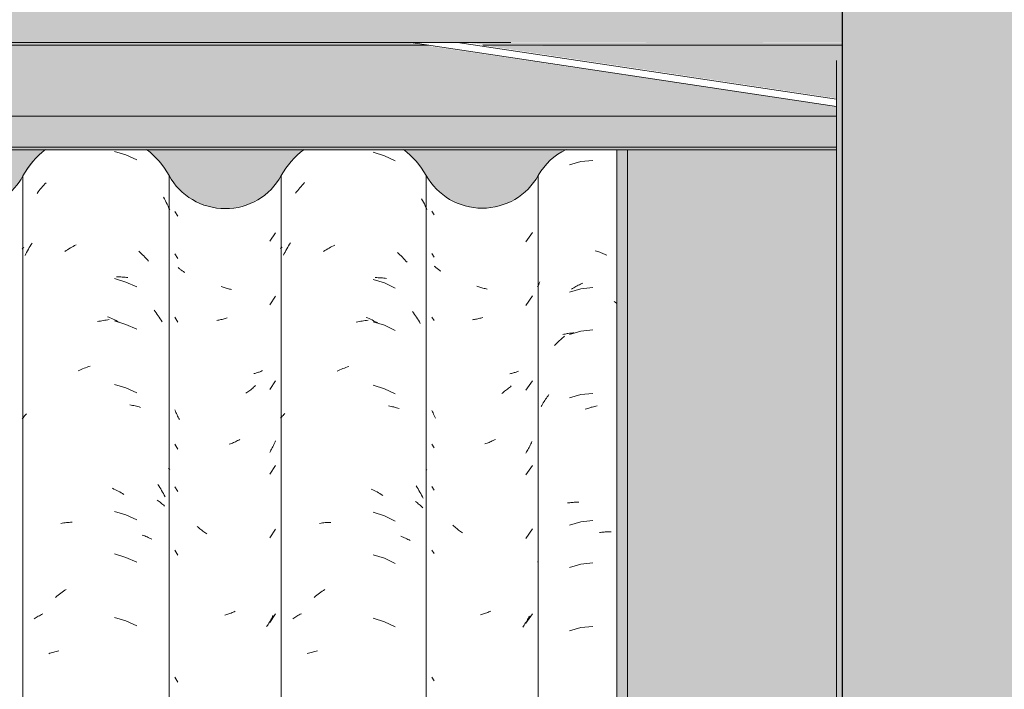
# Model space of a CAD drawing. Header units: metres. Extents: x -2.1 to 42.5, y -15.2 to 5.6.
# Tile 242 of 256: x 19.393 to 20.094, y 3.157 to 3.633. Entities that reach past the tile are written whole.
import ezdxf

# ---------------------------------------------------------------- set-up
doc = ezdxf.new("R2010")
doc.units = ezdxf.units.M
doc.layers.add('A-DETL', color=7, linetype='Continuous', lineweight=5, true_color=0x00a600)
for name, color, linetype, lineweight in [('A-DETL-GENF', 7, 'Continuous', 5), ('A-GLAZ-CWMG', 7, 'Continuous', 5), ('A-ROOF-OTLN', 7, 'Continuous', 5), ('A-ROOF-PATT', 7, 'Continuous', 5), ('I-WALL', 7, 'Continuous', 5)]:
    doc.layers.add(name, color=color, linetype=linetype, lineweight=lineweight)

# ---------------------------------------------------------------- blocks, each defined once
blk = doc.blocks.new('FP_58-FACHADA 02')
at = {"layer": 'A-GLAZ-CWMG', "color": 9, "true_color": 0xc0c0c0}
for p, q in [((2.71386, 3.53676), (2.70576, 3.53917)), ((2.72153, 3.53324), (2.71386, 3.53676)), ((2.65136, 3.5104), (2.65213, 3.51138)), ((2.65213, 3.51138), (2.65292, 3.51236)), ((2.65292, 3.51236), (2.65371, 3.51332)), ((2.65371, 3.51332), (2.65452, 3.51426)), ((2.65452, 3.51426), (2.65534, 3.5152)), ((2.65534, 3.5152), (2.65617, 3.51611)), ((2.65617, 3.51611), (2.65701, 3.51702)), ((2.65061, 3.5094), (2.65136, 3.5104)), ((2.74058, 3.50675), (2.74128, 3.50549)), ((2.74128, 3.50549), (2.74196, 3.50422)), ((2.74196, 3.50422), (2.74262, 3.50293)), ((2.74262, 3.50293), (2.74326, 3.50163)), ((2.74326, 3.50163), (2.74388, 3.50032)), ((2.74388, 3.50032), (2.74448, 3.499)), ((2.74448, 3.499), (2.74506, 3.49766)), ((2.64007, 3.46966), (2.64058, 3.47032)), ((2.64058, 3.47032), (2.64111, 3.47096)), ((2.64382, 3.46857), (2.64443, 3.46969)), ((2.64443, 3.46969), (2.64506, 3.4708)), ((2.64506, 3.4708), (2.6457, 3.4719)), ((2.6457, 3.4719), (2.64636, 3.47299)), ((2.64636, 3.47299), (2.64704, 3.47406)), ((2.67133, 3.46871), (2.67232, 3.46935)), ((2.67232, 3.46935), (2.67332, 3.46996)), ((2.67332, 3.46996), (2.67432, 3.47056)), ((2.67432, 3.47056), (2.67533, 3.47115)), ((2.67533, 3.47115), (2.67634, 3.47171)), ((2.67634, 3.47171), (2.67736, 3.47226)), ((2.67736, 3.47226), (2.67839, 3.47279)), ((2.64207, 3.46514), (2.64264, 3.46629)), ((2.64264, 3.46629), (2.64322, 3.46744)), ((2.64322, 3.46744), (2.64382, 3.46857)), ((2.67034, 3.46806), (2.67133, 3.46871)), ((2.72301, 3.46818), (2.72392, 3.46737)), ((2.72392, 3.46737), (2.72481, 3.46655)), ((2.72481, 3.46655), (2.7257, 3.46571)), ((2.7257, 3.46571), (2.72658, 3.46485)), ((2.72658, 3.46485), (2.72744, 3.46398)), ((2.72744, 3.46398), (2.7283, 3.46309)), ((2.7283, 3.46309), (2.72914, 3.46219)), ((2.72914, 3.46219), (2.72997, 3.46127)), ((2.71386, 3.44633), (2.70576, 3.44874)), ((2.70719, 3.44999), (2.70822, 3.45)), ((2.70822, 3.45), (2.70923, 3.44998)), ((2.70923, 3.44998), (2.71025, 3.44995)), ((2.71025, 3.44995), (2.71126, 3.4499)), ((2.71126, 3.4499), (2.71226, 3.44984)), ((2.71226, 3.44984), (2.71326, 3.44975)), ((2.71326, 3.44975), (2.71424, 3.44965)), ((2.71424, 3.44965), (2.71523, 3.44954)), ((2.72153, 3.44281), (2.71386, 3.44633)), ((2.70067, 3.42163), (2.70172, 3.42121)), ((2.70172, 3.42121), (2.70276, 3.42077)), ((2.70276, 3.42077), (2.7038, 3.42032)), ((2.7038, 3.42032), (2.70484, 3.41985)), ((2.73394, 3.42634), (2.73469, 3.42534)), ((2.73469, 3.42534), (2.73544, 3.42433)), ((2.73544, 3.42433), (2.73617, 3.4233)), ((2.73617, 3.4233), (2.73688, 3.42226)), ((2.73688, 3.42226), (2.73759, 3.42121)), ((2.73759, 3.42121), (2.73828, 3.42015)), ((2.73828, 3.42015), (2.73895, 3.41907)), ((2.69359, 3.41812), (2.69465, 3.41836)), ((2.69465, 3.41836), (2.69571, 3.41859)), ((2.69571, 3.41859), (2.69676, 3.41879)), ((2.69676, 3.41879), (2.69782, 3.41898)), ((2.69782, 3.41898), (2.69887, 3.41915)), ((2.69887, 3.41915), (2.69992, 3.4193)), ((2.69992, 3.4193), (2.70097, 3.41944)), ((2.70097, 3.41944), (2.70202, 3.41955)), ((2.70484, 3.41985), (2.70588, 3.41935)), ((2.71386, 3.41619), (2.70576, 3.4186)), ((2.70588, 3.41935), (2.7069, 3.41884)), ((2.7069, 3.41884), (2.70793, 3.41832)), ((2.70793, 3.41832), (2.70895, 3.41777)), ((2.72153, 3.41267), (2.71386, 3.41619)), ((2.73895, 3.41907), (2.73961, 3.41799)), ((2.68306, 3.38452), (2.68411, 3.38495)), ((2.68411, 3.38495), (2.68516, 3.38536)), ((2.68516, 3.38536), (2.68621, 3.38575)), ((2.68621, 3.38575), (2.68726, 3.38613)), ((2.68726, 3.38613), (2.68832, 3.38648)), ((2.67995, 3.38312), (2.68098, 3.38361)), ((2.68098, 3.38361), (2.68202, 3.38407)), ((2.68202, 3.38407), (2.68306, 3.38452)), ((2.71386, 3.37098), (2.70576, 3.37339)), ((2.72153, 3.36746), (2.71386, 3.37098)), ((2.7167, 3.3589), (2.71766, 3.35874)), ((2.71766, 3.35874), (2.71862, 3.35856)), ((2.71862, 3.35856), (2.71957, 3.35836)), ((2.71957, 3.35836), (2.72051, 3.35815)), ((2.72051, 3.35815), (2.72144, 3.35792)), ((2.72144, 3.35792), (2.72236, 3.35768)), ((2.72236, 3.35768), (2.72327, 3.35742)), ((2.72327, 3.35742), (2.72418, 3.35714)), ((2.64007, 3.34909), (2.64063, 3.3498)), ((2.64063, 3.3498), (2.64121, 3.35051)), ((2.64121, 3.35051), (2.6418, 3.3512)), ((2.6418, 3.3512), (2.64242, 3.35188)), ((2.64242, 3.35188), (2.64306, 3.35255)), ((2.74423, 3.31395), (2.74465, 3.31344)), ((2.74465, 3.31344), (2.74506, 3.31291)), ((2.73651, 3.30223), (2.73722, 3.30119)), ((2.73722, 3.30119), (2.73792, 3.30013)), ((2.7043, 3.29952), (2.70534, 3.29904)), ((2.70534, 3.29904), (2.70637, 3.29854)), ((2.70637, 3.29854), (2.7074, 3.29802)), ((2.7074, 3.29802), (2.70842, 3.29748)), ((2.70842, 3.29748), (2.70944, 3.29693)), ((2.70944, 3.29693), (2.71045, 3.29636)), ((2.71045, 3.29636), (2.71146, 3.29577)), ((2.71146, 3.29577), (2.71246, 3.29516)), ((2.73792, 3.30013), (2.7386, 3.29906)), ((2.7386, 3.29906), (2.73927, 3.29798)), ((2.73927, 3.29798), (2.73992, 3.29689)), ((2.73992, 3.29689), (2.74056, 3.29578)), ((2.74056, 3.29578), (2.74118, 3.29467)), ((2.74118, 3.29467), (2.74179, 3.29354)), ((2.73602, 3.29118), (2.73674, 3.29068)), ((2.73674, 3.29068), (2.73745, 3.29017)), ((2.73745, 3.29017), (2.73814, 3.28965)), ((2.73814, 3.28965), (2.73882, 3.28912)), ((2.73882, 3.28912), (2.73948, 3.28857)), ((2.73948, 3.28857), (2.74013, 3.28801)), ((2.74013, 3.28801), (2.74076, 3.28744)), ((2.74076, 3.28744), (2.74138, 3.28686)), ((2.71386, 3.28055), (2.70576, 3.28296)), ((2.72153, 3.27703), (2.71386, 3.28055)), ((2.66763, 3.27461), (2.66859, 3.27477)), ((2.66859, 3.27477), (2.66956, 3.27492)), ((2.66956, 3.27492), (2.67054, 3.27504)), ((2.67054, 3.27504), (2.67153, 3.27516)), ((2.67153, 3.27516), (2.67252, 3.27525)), ((2.67252, 3.27525), (2.67352, 3.27532)), ((2.67352, 3.27532), (2.67452, 3.27538)), ((2.67452, 3.27538), (2.67553, 3.27542)), ((2.72552, 3.26627), (2.7264, 3.26595)), ((2.7264, 3.26595), (2.72727, 3.26562)), ((2.72727, 3.26562), (2.72812, 3.26528)), ((2.72812, 3.26528), (2.72897, 3.26492)), ((2.72897, 3.26492), (2.7298, 3.26454)), ((2.7298, 3.26454), (2.73062, 3.26415)), ((2.73062, 3.26415), (2.73143, 3.26375)), ((2.73143, 3.26375), (2.73223, 3.26333)), ((2.71386, 3.2504), (2.70576, 3.25281)), ((2.72153, 3.24689), (2.71386, 3.2504)), ((2.66557, 3.22343), (2.66651, 3.22416)), ((2.66651, 3.22416), (2.66747, 3.22488)), ((2.66747, 3.22488), (2.66843, 3.22559)), ((2.66843, 3.22559), (2.6694, 3.22627)), ((2.6694, 3.22627), (2.67038, 3.22694)), ((2.67038, 3.22694), (2.67136, 3.22759)), ((2.6637, 3.2219), (2.66463, 3.22267)), ((2.66463, 3.22267), (2.66557, 3.22343)), ((2.65308, 3.20933), (2.65387, 3.20975)), ((2.65387, 3.20975), (2.65468, 3.21016)), ((2.64856, 3.20654), (2.64928, 3.20704)), ((2.64928, 3.20704), (2.65001, 3.20752)), ((2.65001, 3.20752), (2.65076, 3.20799)), ((2.65076, 3.20799), (2.65152, 3.20845)), ((2.65152, 3.20845), (2.65229, 3.2089)), ((2.65229, 3.2089), (2.65308, 3.20933)), ((2.71386, 3.20519), (2.70576, 3.2076)), ((2.72153, 3.20167), (2.71386, 3.20519)), ((2.65889, 3.18182), (2.65977, 3.18213)), ((2.65977, 3.18213), (2.66066, 3.18244)), ((2.66066, 3.18244), (2.66156, 3.18272)), ((2.66156, 3.18272), (2.66246, 3.18299)), ((2.66246, 3.18299), (2.66338, 3.18324)), ((2.66338, 3.18324), (2.66431, 3.18348)), ((2.66431, 3.18348), (2.66524, 3.1837)), ((2.66524, 3.1837), (2.66619, 3.1839))]:
    blk.add_line(p, q, dxfattribs=at)
blk = doc.blocks.new('FP_59-FACHADA 02')
at = {"layer": 'A-GLAZ-CWMG', "color": 9, "true_color": 0xc0c0c0}
for p, q in [((2.74869, 3.49663), (2.75084, 3.49312)), ((2.81626, 3.47538), (2.82034, 3.48144)), ((2.74869, 3.46649), (2.75084, 3.46297)), ((2.75147, 3.45621), (2.75103, 3.45661)), ((2.75191, 3.45583), (2.75147, 3.45621)), ((2.75236, 3.45545), (2.75191, 3.45583)), ((2.75283, 3.45509), (2.75236, 3.45545)), ((2.75331, 3.45473), (2.75283, 3.45509)), ((2.75379, 3.45438), (2.75331, 3.45473)), ((2.75429, 3.45404), (2.75379, 3.45438)), ((2.7548, 3.4537), (2.75429, 3.45404)), ((2.75532, 3.45338), (2.7548, 3.4537)), ((2.75585, 3.45307), (2.75532, 3.45338)), ((2.78231, 3.44282), (2.78156, 3.44308)), ((2.78306, 3.44257), (2.78231, 3.44282)), ((2.78382, 3.44234), (2.78306, 3.44257)), ((2.78457, 3.44211), (2.78382, 3.44234)), ((2.78532, 3.44191), (2.78457, 3.44211)), ((2.78607, 3.44171), (2.78532, 3.44191)), ((2.78682, 3.44153), (2.78607, 3.44171)), ((2.78757, 3.44136), (2.78682, 3.44153)), ((2.78832, 3.44121), (2.78757, 3.44136)), ((2.78907, 3.44107), (2.78832, 3.44121)), ((2.81626, 3.43016), (2.82034, 3.43623)), ((2.74869, 3.42127), (2.75084, 3.41776)), ((2.78303, 3.41994), (2.78228, 3.41976)), ((2.78379, 3.42014), (2.78303, 3.41994)), ((2.78454, 3.42034), (2.78379, 3.42014)), ((2.78529, 3.42057), (2.78454, 3.42034)), ((2.78604, 3.4208), (2.78529, 3.42057)), ((2.77929, 3.41917), (2.77855, 3.41906)), ((2.78004, 3.4193), (2.77929, 3.41917)), ((2.78079, 3.41944), (2.78004, 3.4193)), ((2.78153, 3.41959), (2.78079, 3.41944)), ((2.78228, 3.41976), (2.78153, 3.41959)), ((2.80564, 3.3813), (2.805, 3.38114)), ((2.80628, 3.38148), (2.80564, 3.3813)), ((2.80691, 3.38167), (2.80628, 3.38148)), ((2.80754, 3.38187), (2.80691, 3.38167)), ((2.80815, 3.38208), (2.80754, 3.38187)), ((2.80876, 3.3823), (2.80815, 3.38208)), ((2.80936, 3.38253), (2.80876, 3.3823)), ((2.80995, 3.38277), (2.80936, 3.38253)), ((2.81054, 3.38303), (2.80995, 3.38277)), ((2.81111, 3.38329), (2.81054, 3.38303)), ((2.80409, 3.37084), (2.80342, 3.37027)), ((2.80474, 3.37142), (2.80409, 3.37084)), ((2.80539, 3.37201), (2.80474, 3.37142)), ((2.80603, 3.37261), (2.80539, 3.37201)), ((2.81626, 3.36988), (2.82034, 3.37594)), ((2.80002, 3.36763), (2.79932, 3.36714)), ((2.80071, 3.36813), (2.80002, 3.36763)), ((2.8014, 3.36865), (2.80071, 3.36813)), ((2.80208, 3.36918), (2.8014, 3.36865)), ((2.80275, 3.36972), (2.80208, 3.36918)), ((2.80342, 3.37027), (2.80275, 3.36972)), ((2.74906, 3.35443), (2.74869, 3.35531)), ((2.74944, 3.35355), (2.74906, 3.35443)), ((2.74983, 3.35269), (2.74944, 3.35355)), ((2.75024, 3.35183), (2.74983, 3.35269)), ((2.75065, 3.35098), (2.75024, 3.35183)), ((2.75108, 3.35013), (2.75065, 3.35098)), ((2.75152, 3.34929), (2.75108, 3.35013)), ((2.75198, 3.34847), (2.75152, 3.34929)), ((2.74869, 3.33085), (2.75084, 3.32733)), ((2.78821, 3.33113), (2.78746, 3.33086)), ((2.78895, 3.33142), (2.78821, 3.33113)), ((2.7897, 3.33172), (2.78895, 3.33142)), ((2.79044, 3.33204), (2.7897, 3.33172)), ((2.79119, 3.33237), (2.79044, 3.33204)), ((2.79193, 3.33271), (2.79119, 3.33237)), ((2.79267, 3.33307), (2.79193, 3.33271)), ((2.7934, 3.33344), (2.79267, 3.33307)), ((2.79413, 3.33382), (2.7934, 3.33344)), ((2.79486, 3.33422), (2.79413, 3.33382)), ((2.81841, 3.32915), (2.81799, 3.32832)), ((2.81882, 3.32998), (2.81841, 3.32915)), ((2.81922, 3.33082), (2.81882, 3.32998)), ((2.81961, 3.33167), (2.81922, 3.33082)), ((2.81998, 3.33252), (2.81961, 3.33167)), ((2.82034, 3.33338), (2.81998, 3.33252)), ((2.81666, 3.32589), (2.8162, 3.3251)), ((2.81712, 3.32669), (2.81666, 3.32589)), ((2.81756, 3.3275), (2.81712, 3.32669)), ((2.81799, 3.32832), (2.81756, 3.3275)), ((2.81626, 3.30959), (2.82034, 3.31566)), ((2.74869, 3.3007), (2.75084, 3.29719)), ((2.76525, 3.27183), (2.76459, 3.27241)), ((2.76592, 3.27127), (2.76525, 3.27183)), ((2.76659, 3.27072), (2.76592, 3.27127)), ((2.76726, 3.27019), (2.76659, 3.27072)), ((2.76795, 3.26966), (2.76726, 3.27019)), ((2.76864, 3.26915), (2.76795, 3.26966)), ((2.76933, 3.26865), (2.76864, 3.26915)), ((2.77003, 3.26816), (2.76933, 3.26865)), ((2.77074, 3.26769), (2.77003, 3.26816)), ((2.77144, 3.26723), (2.77074, 3.26769)), ((2.81626, 3.26438), (2.82034, 3.27044)), ((2.74869, 3.25549), (2.75084, 3.25198)), ((2.78569, 3.20969), (2.78494, 3.20946)), ((2.78644, 3.20994), (2.78569, 3.20969)), ((2.78719, 3.21019), (2.78644, 3.20994)), ((2.78794, 3.21046), (2.78719, 3.21019)), ((2.78869, 3.21075), (2.78794, 3.21046)), ((2.78944, 3.21104), (2.78869, 3.21075)), ((2.79018, 3.21136), (2.78944, 3.21104)), ((2.79093, 3.21168), (2.79018, 3.21136)), ((2.79167, 3.21202), (2.79093, 3.21168)), ((2.81626, 3.20409), (2.82034, 3.21016)), ((2.78494, 3.20946), (2.78419, 3.20925)), ((2.81506, 3.20269), (2.81456, 3.20192)), ((2.81555, 3.20347), (2.81506, 3.20269)), ((2.81603, 3.20425), (2.81555, 3.20347)), ((2.8165, 3.20505), (2.81603, 3.20425)), ((2.81696, 3.20585), (2.8165, 3.20505)), ((2.81741, 3.20666), (2.81696, 3.20585)), ((2.81785, 3.20748), (2.81741, 3.20666)), ((2.81828, 3.20831), (2.81785, 3.20748)), ((2.81869, 3.20914), (2.81828, 3.20831)), ((2.81456, 3.20192), (2.81404, 3.20116)), ((2.74869, 3.16506), (2.75084, 3.16155))]:
    blk.add_line(p, q, dxfattribs=at)
blk = doc.blocks.new('FP_60-FACHADA 02')
at = {"layer": 'A-GLAZ-CWMG', "color": 9, "true_color": 0xc0c0c0}
for p, q in [((2.898, 3.53611), (2.88994, 3.53865)), ((2.90561, 3.53247), (2.898, 3.53611)), ((2.83538, 3.51056), (2.83616, 3.51154)), ((2.83616, 3.51154), (2.83695, 3.5125)), ((2.83695, 3.5125), (2.83775, 3.51345)), ((2.83775, 3.51345), (2.83856, 3.51439)), ((2.83856, 3.51439), (2.83939, 3.51532)), ((2.83939, 3.51532), (2.84023, 3.51623)), ((2.84023, 3.51623), (2.84108, 3.51712)), ((2.83462, 3.50956), (2.83538, 3.51056)), ((2.92436, 3.50564), (2.92502, 3.5044)), ((2.92502, 3.5044), (2.92567, 3.50315)), ((2.92567, 3.50315), (2.92629, 3.50188)), ((2.92629, 3.50188), (2.9269, 3.5006)), ((2.9269, 3.5006), (2.92749, 3.49931)), ((2.92749, 3.49931), (2.92806, 3.49801)), ((2.82396, 3.46992), (2.82448, 3.47057)), ((2.82448, 3.47057), (2.82501, 3.47121)), ((2.82776, 3.4688), (2.82838, 3.46991)), ((2.82838, 3.46991), (2.82901, 3.47102)), ((2.82901, 3.47102), (2.82966, 3.47211)), ((2.82966, 3.47211), (2.83033, 3.47319)), ((2.83033, 3.47319), (2.83101, 3.47426)), ((2.85548, 3.46865), (2.85648, 3.46928)), ((2.85648, 3.46928), (2.85748, 3.46988)), ((2.85748, 3.46988), (2.85849, 3.47047)), ((2.85849, 3.47047), (2.8595, 3.47104)), ((2.8595, 3.47104), (2.86052, 3.47159)), ((2.86052, 3.47159), (2.86154, 3.47213)), ((2.86154, 3.47213), (2.86257, 3.47264)), ((2.82598, 3.46538), (2.82656, 3.46653)), ((2.82656, 3.46653), (2.82715, 3.46767)), ((2.82715, 3.46767), (2.82776, 3.4688)), ((2.85449, 3.46801), (2.85548, 3.46865)), ((2.90708, 3.46739), (2.90798, 3.46656)), ((2.90798, 3.46656), (2.90886, 3.46572)), ((2.90886, 3.46572), (2.90974, 3.46486)), ((2.90974, 3.46486), (2.91061, 3.46399)), ((2.91061, 3.46399), (2.91146, 3.46311)), ((2.91146, 3.46311), (2.9123, 3.4622)), ((2.9123, 3.4622), (2.91313, 3.46129)), ((2.91313, 3.46129), (2.91395, 3.46036)), ((2.898, 3.44568), (2.88994, 3.44822)), ((2.89137, 3.44945), (2.89239, 3.44944)), ((2.89239, 3.44944), (2.8934, 3.44941)), ((2.8934, 3.44941), (2.89441, 3.44936)), ((2.89441, 3.44936), (2.89541, 3.4493)), ((2.89541, 3.4493), (2.89641, 3.44922)), ((2.89641, 3.44922), (2.8974, 3.44912)), ((2.8974, 3.44912), (2.89839, 3.449)), ((2.89839, 3.449), (2.89936, 3.44887)), ((2.90561, 3.44204), (2.898, 3.44568)), ((2.88487, 3.42118), (2.88591, 3.42075)), ((2.88591, 3.42075), (2.88695, 3.4203)), ((2.88695, 3.4203), (2.88799, 3.41983)), ((2.91786, 3.42535), (2.9186, 3.42434)), ((2.9186, 3.42434), (2.91933, 3.42331)), ((2.91933, 3.42331), (2.92005, 3.42227)), ((2.92005, 3.42227), (2.92075, 3.42122)), ((2.92075, 3.42122), (2.92144, 3.42016)), ((2.92144, 3.42016), (2.92211, 3.41908)), ((2.8778, 3.41777), (2.87885, 3.418)), ((2.87885, 3.418), (2.87991, 3.41821)), ((2.87991, 3.41821), (2.88097, 3.4184)), ((2.88097, 3.4184), (2.88202, 3.41858)), ((2.88202, 3.41858), (2.88307, 3.41873)), ((2.88307, 3.41873), (2.88412, 3.41887)), ((2.88412, 3.41887), (2.88517, 3.41898)), ((2.88517, 3.41898), (2.88621, 3.41908)), ((2.88799, 3.41983), (2.88903, 3.41934)), ((2.88903, 3.41934), (2.89006, 3.41883)), ((2.898, 3.41554), (2.88994, 3.41808)), ((2.89006, 3.41883), (2.89108, 3.4183)), ((2.89108, 3.4183), (2.8921, 3.41776)), ((2.8921, 3.41776), (2.89312, 3.4172)), ((2.90561, 3.4119), (2.898, 3.41554)), ((2.92211, 3.41908), (2.92277, 3.41799)), ((2.92277, 3.41799), (2.92341, 3.41689)), ((2.86831, 3.38473), (2.86936, 3.38513)), ((2.86936, 3.38513), (2.87041, 3.38551)), ((2.87041, 3.38551), (2.87146, 3.38587)), ((2.87146, 3.38587), (2.87252, 3.38621)), ((2.86413, 3.38296), (2.86517, 3.38343)), ((2.86517, 3.38343), (2.86621, 3.38388)), ((2.86621, 3.38388), (2.86726, 3.38432)), ((2.86726, 3.38432), (2.86831, 3.38473)), ((2.898, 3.37033), (2.88994, 3.37286)), ((2.90561, 3.36668), (2.898, 3.37033)), ((2.90082, 3.3582), (2.90178, 3.35803)), ((2.90178, 3.35803), (2.90273, 3.35783)), ((2.90273, 3.35783), (2.90367, 3.35762)), ((2.90367, 3.35762), (2.9046, 3.3574)), ((2.9046, 3.3574), (2.90552, 3.35715)), ((2.90552, 3.35715), (2.90644, 3.35689)), ((2.90644, 3.35689), (2.90734, 3.35662)), ((2.82396, 3.34935), (2.82453, 3.35006)), ((2.82453, 3.35006), (2.82511, 3.35076)), ((2.82511, 3.35076), (2.82572, 3.35144)), ((2.82572, 3.35144), (2.82634, 3.35212)), ((2.82634, 3.35212), (2.82698, 3.35278)), ((2.90734, 3.35662), (2.90823, 3.35633)), ((2.92789, 3.31277), (2.92806, 3.31256)), ((2.92039, 3.3012), (2.92108, 3.30014)), ((2.88849, 3.29902), (2.88952, 3.29852)), ((2.88952, 3.29852), (2.89055, 3.29801)), ((2.89055, 3.29801), (2.89157, 3.29747)), ((2.89157, 3.29747), (2.89259, 3.29692)), ((2.89259, 3.29692), (2.89361, 3.29635)), ((2.89361, 3.29635), (2.89461, 3.29576)), ((2.89461, 3.29576), (2.89562, 3.29516)), ((2.89562, 3.29516), (2.89661, 3.29453)), ((2.92108, 3.30014), (2.92176, 3.29907)), ((2.92176, 3.29907), (2.92243, 3.29799)), ((2.92243, 3.29799), (2.92308, 3.29689)), ((2.92308, 3.29689), (2.92372, 3.29579)), ((2.92372, 3.29579), (2.92434, 3.29467)), ((2.92434, 3.29467), (2.92494, 3.29355)), ((2.9199, 3.29016), (2.92061, 3.28964)), ((2.92061, 3.28964), (2.9213, 3.28912)), ((2.9213, 3.28912), (2.92198, 3.28859)), ((2.92198, 3.28859), (2.92264, 3.28804)), ((2.92264, 3.28804), (2.92328, 3.28748)), ((2.92328, 3.28748), (2.92392, 3.28691)), ((2.92392, 3.28691), (2.92453, 3.28633)), ((2.92494, 3.29355), (2.92553, 3.29241)), ((2.898, 3.2799), (2.88994, 3.28244)), ((2.90561, 3.27626), (2.898, 3.2799)), ((2.92453, 3.28633), (2.92513, 3.28574)), ((2.85176, 3.2746), (2.85273, 3.27475)), ((2.85273, 3.27475), (2.85371, 3.27488)), ((2.85371, 3.27488), (2.85469, 3.275)), ((2.85469, 3.275), (2.85568, 3.2751)), ((2.85568, 3.2751), (2.85668, 3.27518)), ((2.85668, 3.27518), (2.85768, 3.27524)), ((2.85768, 3.27524), (2.85869, 3.27529)), ((2.85869, 3.27529), (2.85971, 3.27532)), ((2.90956, 3.26543), (2.91043, 3.2651)), ((2.91043, 3.2651), (2.91129, 3.26475)), ((2.91129, 3.26475), (2.91213, 3.26439)), ((2.91213, 3.26439), (2.91297, 3.26402)), ((2.91297, 3.26402), (2.91379, 3.26363)), ((2.91379, 3.26363), (2.9146, 3.26322)), ((2.9146, 3.26322), (2.9154, 3.26281)), ((2.9154, 3.26281), (2.91618, 3.26237)), ((2.898, 3.24976), (2.88994, 3.25229)), ((2.90561, 3.24611), (2.898, 3.24976)), ((2.84969, 3.22344), (2.85064, 3.22416)), ((2.85064, 3.22416), (2.8516, 3.22487)), ((2.8516, 3.22487), (2.85257, 3.22556)), ((2.85257, 3.22556), (2.85355, 3.22624)), ((2.85355, 3.22624), (2.85453, 3.2269)), ((2.85453, 3.2269), (2.85552, 3.22754)), ((2.84781, 3.22193), (2.84875, 3.22269)), ((2.84875, 3.22269), (2.84969, 3.22344)), ((2.83711, 3.20948), (2.83791, 3.20989)), ((2.83791, 3.20989), (2.83873, 3.21028)), ((2.83255, 3.20672), (2.83328, 3.20721)), ((2.83328, 3.20721), (2.83402, 3.20769)), ((2.83402, 3.20769), (2.83477, 3.20816)), ((2.83477, 3.20816), (2.83554, 3.20861)), ((2.83554, 3.20861), (2.83632, 3.20905)), ((2.83632, 3.20905), (2.83711, 3.20948)), ((2.898, 3.20454), (2.88994, 3.20708)), ((2.90561, 3.2009), (2.898, 3.20454)), ((2.84298, 3.1819), (2.84386, 3.18221)), ((2.84386, 3.18221), (2.84475, 3.1825)), ((2.84475, 3.1825), (2.84566, 3.18277)), ((2.84566, 3.18277), (2.84657, 3.18303)), ((2.84657, 3.18303), (2.84749, 3.18328)), ((2.84749, 3.18328), (2.84842, 3.1835)), ((2.84842, 3.1835), (2.84936, 3.18371)), ((2.84936, 3.18371), (2.85031, 3.18391))]:
    blk.add_line(p, q, dxfattribs=at)
blk = doc.blocks.new('FP_61-FACHADA 02')
at = {"layer": 'A-GLAZ-CWMG', "color": 9, "true_color": 0xc0c0c0}
for p, q in [((2.93166, 3.49667), (2.93315, 3.4942)), ((2.99861, 3.47491), (3.00328, 3.4816)), ((2.93166, 3.46653), (2.93315, 3.46406)), ((2.93376, 3.45729), (2.93334, 3.45769)), ((2.9342, 3.4569), (2.93376, 3.45729)), ((2.93464, 3.45651), (2.9342, 3.4569)), ((2.93509, 3.45613), (2.93464, 3.45651)), ((2.93556, 3.45576), (2.93509, 3.45613)), ((2.93603, 3.4554), (2.93556, 3.45576)), ((2.93652, 3.45505), (2.93603, 3.4554)), ((2.93702, 3.45471), (2.93652, 3.45505)), ((2.93752, 3.45437), (2.93702, 3.45471)), ((2.93804, 3.45405), (2.93752, 3.45437)), ((2.96426, 3.44322), (2.96351, 3.4435)), ((2.96501, 3.44295), (2.96426, 3.44322)), ((2.96576, 3.4427), (2.96501, 3.44295)), ((2.96651, 3.44246), (2.96576, 3.4427)), ((2.96726, 3.44223), (2.96651, 3.44246)), ((2.96801, 3.44202), (2.96726, 3.44223)), ((2.96876, 3.44182), (2.96801, 3.44202)), ((2.96951, 3.44163), (2.96876, 3.44182)), ((2.97026, 3.44146), (2.96951, 3.44163)), ((2.97101, 3.4413), (2.97026, 3.44146)), ((2.99861, 3.4297), (3.00328, 3.43639)), ((2.93166, 3.42132), (2.93315, 3.41885)), ((2.96273, 3.41987), (2.96198, 3.41975)), ((2.96348, 3.42001), (2.96273, 3.41987)), ((2.96423, 3.42016), (2.96348, 3.42001)), ((2.96498, 3.42032), (2.96423, 3.42016)), ((2.96573, 3.4205), (2.96498, 3.42032)), ((2.96648, 3.42069), (2.96573, 3.4205)), ((2.96723, 3.42089), (2.96648, 3.42069)), ((2.96798, 3.42111), (2.96723, 3.42089)), ((2.96124, 3.41964), (2.9605, 3.41954)), ((2.96198, 3.41975), (2.96124, 3.41964)), ((2.98774, 3.38112), (2.98708, 3.38098)), ((2.98839, 3.38128), (2.98774, 3.38112)), ((2.98903, 3.38145), (2.98839, 3.38128)), ((2.98966, 3.38164), (2.98903, 3.38145)), ((2.99029, 3.38183), (2.98966, 3.38164)), ((2.99091, 3.38203), (2.99029, 3.38183)), ((2.99152, 3.38225), (2.99091, 3.38203)), ((2.99213, 3.38248), (2.99152, 3.38225)), ((2.99272, 3.38272), (2.99213, 3.38248)), ((2.99331, 3.38296), (2.99272, 3.38272)), ((2.98682, 3.37126), (2.98616, 3.3707)), ((2.98748, 3.37183), (2.98682, 3.37126)), ((2.98813, 3.37242), (2.98748, 3.37183)), ((2.99861, 3.36941), (3.00328, 3.3761)), ((2.98204, 3.36759), (2.98133, 3.36712)), ((2.98274, 3.36808), (2.98204, 3.36759)), ((2.98343, 3.36858), (2.98274, 3.36808)), ((2.98412, 3.36909), (2.98343, 3.36858)), ((2.98481, 3.36961), (2.98412, 3.36909)), ((2.98548, 3.37015), (2.98481, 3.36961)), ((2.98616, 3.3707), (2.98548, 3.37015)), ((2.93206, 3.35407), (2.93166, 3.355)), ((2.93247, 3.35314), (2.93206, 3.35407)), ((2.9329, 3.35223), (2.93247, 3.35314)), ((2.93334, 3.35132), (2.9329, 3.35223)), ((2.93379, 3.35042), (2.93334, 3.35132)), ((2.93426, 3.34953), (2.93379, 3.35042)), ((2.93166, 3.33089), (2.93315, 3.32842)), ((2.97015, 3.33139), (2.9694, 3.33113)), ((2.9709, 3.33166), (2.97015, 3.33139)), ((2.97165, 3.33194), (2.9709, 3.33166)), ((2.9724, 3.33224), (2.97165, 3.33194)), ((2.97314, 3.33255), (2.9724, 3.33224)), ((2.97389, 3.33288), (2.97314, 3.33255)), ((2.97463, 3.33322), (2.97389, 3.33288)), ((2.97537, 3.33357), (2.97463, 3.33322)), ((2.9761, 3.33393), (2.97537, 3.33357)), ((2.97684, 3.33431), (2.9761, 3.33393)), ((3.00128, 3.32947), (3.00085, 3.32865)), ((3.0017, 3.33031), (3.00128, 3.32947)), ((3.00211, 3.33115), (3.0017, 3.33031)), ((3.0025, 3.332), (3.00211, 3.33115)), ((3.00288, 3.33285), (3.0025, 3.332)), ((2.99903, 3.32542), (2.99854, 3.32464)), ((2.9995, 3.32622), (2.99903, 3.32542)), ((2.99996, 3.32702), (2.9995, 3.32622)), ((3.00041, 3.32783), (2.99996, 3.32702)), ((3.00085, 3.32865), (3.00041, 3.32783)), ((2.99861, 3.30913), (3.00328, 3.31582)), ((2.93166, 3.30075), (2.93315, 3.29828)), ((2.9473, 3.27262), (2.94665, 3.2732)), ((2.94795, 3.27204), (2.9473, 3.27262)), ((2.94862, 3.27148), (2.94795, 3.27204)), ((2.94929, 3.27092), (2.94862, 3.27148)), ((2.94997, 3.27038), (2.94929, 3.27092)), ((2.95065, 3.26986), (2.94997, 3.27038)), ((2.95134, 3.26934), (2.95065, 3.26986)), ((2.95203, 3.26884), (2.95134, 3.26934)), ((2.95273, 3.26835), (2.95203, 3.26884)), ((2.95343, 3.26787), (2.95273, 3.26835)), ((2.99861, 3.26391), (3.00328, 3.2706)), ((2.93166, 3.25553), (2.93315, 3.25306)), ((2.96688, 3.20979), (2.96613, 3.2096)), ((2.96763, 3.21001), (2.96688, 3.20979)), ((2.96839, 3.21023), (2.96763, 3.21001)), ((2.96914, 3.21047), (2.96839, 3.21023)), ((2.96989, 3.21072), (2.96914, 3.21047)), ((2.97064, 3.21099), (2.96989, 3.21072)), ((2.97139, 3.21127), (2.97064, 3.21099)), ((2.97213, 3.21156), (2.97139, 3.21127)), ((2.97288, 3.21187), (2.97213, 3.21156)), ((2.97363, 3.21219), (2.97288, 3.21187)), ((2.99861, 3.20363), (3.00328, 3.21032)), ((2.99787, 3.20302), (2.99736, 3.20226)), ((2.99837, 3.20379), (2.99787, 3.20302)), ((2.99886, 3.20458), (2.99837, 3.20379)), ((2.99934, 3.20537), (2.99886, 3.20458)), ((2.9998, 3.20616), (2.99934, 3.20537)), ((3.00026, 3.20697), (2.9998, 3.20616)), ((3.0007, 3.20779), (3.00026, 3.20697)), ((3.00113, 3.20861), (3.0007, 3.20779)), ((2.99685, 3.2015), (2.99632, 3.20076)), ((2.99736, 3.20226), (2.99685, 3.2015)), ((2.93166, 3.1651), (2.93315, 3.16263))]:
    blk.add_line(p, q, dxfattribs=at)
blk = doc.blocks.new('FP_62-FACHADA 02')
at = {"layer": 'A-GLAZ-CWMG', "color": 9, "true_color": 0xc0c0c0}
for p, q in [((3.0377, 3.53199), (3.02957, 3.52962)), ((3.04614, 3.53282), (3.0377, 3.53199)), ((3.04785, 3.46857), (3.0487, 3.46832)), ((3.0487, 3.46832), (3.04955, 3.46805)), ((3.04955, 3.46805), (3.0504, 3.46777)), ((3.0504, 3.46777), (3.05124, 3.46747)), ((3.05124, 3.46747), (3.05208, 3.46716)), ((3.05208, 3.46716), (3.05293, 3.46683)), ((3.05293, 3.46683), (3.05376, 3.46648)), ((3.05376, 3.46648), (3.0546, 3.46612)), ((3.0546, 3.46612), (3.05543, 3.46574)), ((3.05543, 3.46574), (3.05626, 3.46535)), ((3.00689, 3.44287), (3.00727, 3.44376)), ((3.00727, 3.44376), (3.00768, 3.44464)), ((3.00768, 3.44464), (3.00809, 3.44551)), ((3.00809, 3.44551), (3.00852, 3.44637)), ((3.0377, 3.44156), (3.02957, 3.43919)), ((3.03095, 3.4413), (3.03175, 3.44179)), ((3.03175, 3.44179), (3.03256, 3.44227)), ((3.03256, 3.44227), (3.03337, 3.44273)), ((3.03337, 3.44273), (3.03418, 3.44318)), ((3.03418, 3.44318), (3.035, 3.44362)), ((3.035, 3.44362), (3.03583, 3.44404)), ((3.03583, 3.44404), (3.03665, 3.44444)), ((3.03665, 3.44444), (3.03749, 3.44483)), ((3.03749, 3.44483), (3.03832, 3.4452)), ((3.04614, 3.44239), (3.0377, 3.44156)), ((3.03832, 3.4452), (3.03916, 3.44556)), ((3.06135, 3.43241), (3.06215, 3.43191)), ((3.06215, 3.43191), (3.06294, 3.43139)), ((3.02311, 3.40525), (3.02385, 3.40589)), ((3.02385, 3.40589), (3.02459, 3.40652)), ((3.02459, 3.40652), (3.02533, 3.40713)), ((3.02488, 3.40899), (3.02563, 3.40917)), ((3.02533, 3.40713), (3.02609, 3.40773)), ((3.02563, 3.40917), (3.02638, 3.40933)), ((3.02638, 3.40933), (3.02715, 3.40948)), ((3.02715, 3.40948), (3.02792, 3.40962)), ((3.02792, 3.40962), (3.0287, 3.40974)), ((3.0287, 3.40974), (3.02948, 3.40985)), ((3.02948, 3.40985), (3.03027, 3.40994)), ((3.0377, 3.41142), (3.02957, 3.40905)), ((3.03027, 3.40994), (3.03107, 3.41001)), ((3.03107, 3.41001), (3.03187, 3.41008)), ((3.03187, 3.41008), (3.03268, 3.41012)), ((3.04614, 3.41224), (3.0377, 3.41142)), ((3.01891, 3.40112), (3.01958, 3.40184)), ((3.01958, 3.40184), (3.02027, 3.40255)), ((3.02027, 3.40255), (3.02097, 3.40325)), ((3.02097, 3.40325), (3.02168, 3.40393)), ((3.02168, 3.40393), (3.02239, 3.4046)), ((3.02239, 3.4046), (3.02311, 3.40525)), ((3.01313, 3.36376), (3.01371, 3.36459)), ((3.01371, 3.36459), (3.0143, 3.3654)), ((3.0143, 3.3654), (3.0149, 3.36621)), ((3.0377, 3.36621), (3.02957, 3.36383)), ((3.04614, 3.36703), (3.0377, 3.36621)), ((3.00941, 3.35767), (3.0099, 3.35857)), ((3.0099, 3.35857), (3.01041, 3.35946)), ((3.01041, 3.35946), (3.01093, 3.36034)), ((3.01093, 3.36034), (3.01146, 3.36121)), ((3.01146, 3.36121), (3.012, 3.36207)), ((3.012, 3.36207), (3.01256, 3.36292)), ((3.01256, 3.36292), (3.01313, 3.36376)), ((3.04328, 3.35665), (3.04413, 3.35691)), ((3.04413, 3.35691), (3.04498, 3.35716)), ((3.04498, 3.35716), (3.04582, 3.35739)), ((3.04582, 3.35739), (3.04667, 3.35761)), ((3.04667, 3.35761), (3.04752, 3.35781)), ((3.04752, 3.35781), (3.04837, 3.358)), ((3.04837, 3.358), (3.04922, 3.35817)), ((3.04074, 3.35576), (3.04159, 3.35607)), ((3.04159, 3.35607), (3.04243, 3.35637)), ((3.04243, 3.35637), (3.04328, 3.35665)), ((3.02819, 3.28909), (3.02897, 3.28921)), ((3.02897, 3.28921), (3.02976, 3.28931)), ((3.02976, 3.28931), (3.03055, 3.28939)), ((3.03055, 3.28939), (3.03135, 3.28947)), ((3.03135, 3.28947), (3.03216, 3.28952)), ((3.03216, 3.28952), (3.03296, 3.28956)), ((3.03296, 3.28956), (3.03378, 3.28959)), ((3.03378, 3.28959), (3.03459, 3.2896)), ((3.03459, 3.2896), (3.03542, 3.2896)), ((3.03542, 3.2896), (3.03624, 3.28958)), ((3.0377, 3.27578), (3.02957, 3.2734)), ((3.04614, 3.2766), (3.0377, 3.27578)), ((3.05082, 3.26801), (3.05166, 3.26814)), ((3.05166, 3.26814), (3.0525, 3.26825)), ((3.0525, 3.26825), (3.05334, 3.26834)), ((3.05334, 3.26834), (3.05418, 3.26842)), ((3.05418, 3.26842), (3.05502, 3.26848)), ((3.05502, 3.26848), (3.05585, 3.26852)), ((3.05585, 3.26852), (3.05668, 3.26855)), ((3.05668, 3.26855), (3.0575, 3.26857)), ((3.0575, 3.26857), (3.05832, 3.26857)), ((3.05832, 3.26857), (3.05914, 3.26855)), ((3.00689, 3.24714), (3.00699, 3.24726)), ((3.0377, 3.24563), (3.02957, 3.24326)), ((3.04614, 3.24646), (3.0377, 3.24563)), ((3.0377, 3.20042), (3.02957, 3.19805)), ((3.04614, 3.20125), (3.0377, 3.20042))]:
    blk.add_line(p, q, dxfattribs=at)
blk = doc.blocks.new('Rectangular Mullion - Telha Fibrocimento - Ondulada-V50-FACHADA 02')
at = {"layer": 'A-GLAZ-CWMG'}
for p, q in [((2.64059, 2.85731), (2.64059, 3.52181)), ((2.74455, 2.8577), (2.74455, 3.5222)), ((2.82447, 2.85757), (2.82447, 3.52207)), ((2.92755, 2.8577), (2.92755, 3.5222)), ((3.00739, 2.8577), (3.00739, 3.5222))]:
    blk.add_line(p, q, dxfattribs=at)
for centre, major_axis, start_param, end_param in [((2.69267, 3.49436), (0.05902, 0), 2.226117, 2.651943), ((2.69267, 3.49436), (0.05902, 0), 0.497168, 0.916055), ((2.87605, 3.49436), (0.05869, 0), 2.21894, 2.643944), ((2.87605, 3.49436), (0.05869, 0), 0.500225, 0.922862), ((3.04633, 3.50097), (0.04446, 0), 2.014681, 2.637678), ((2.60066, 3.54301), (0.04532, 0), 3.945459, 5.790408), ((2.78455, 3.54348), (0.04542, 0), 3.635147, 5.786308), ((2.96747, 3.54399), (0.0456, 0), 3.645908, 5.77887)]:
    blk.add_ellipse(centre, major_axis=major_axis, ratio=0.988936, start_param=start_param, end_param=end_param, dxfattribs=at)
for name in ['FP_58-FACHADA 02', 'FP_60-FACHADA 02', 'FP_62-FACHADA 02', 'FP_59-FACHADA 02', 'FP_61-FACHADA 02']:
    blk.add_blockref(name, (0, 0), dxfattribs=at)
blk = doc.blocks.new('Rectangular Mullion - Telha Fibrocimento - Ondulada-1908998-FACHADA 02')
at = {"layer": 'A-GLAZ-CWMG', "true_color": 0xc0c0c0}
h = blk.add_hatch(dxfattribs=at)
h.set_pattern_fill('FP_19', color=9, style=0, pattern_type=2)
h.set_pattern_definition([(0, (6.139, 0), (0.4064, 0.1016), [0.01676, -0.28804, 0.01676, -0.28804, -1.626]), (0, (6.139, 0), (0.4064, 0.1016), [-0.6096, 0.01676, -0.59284, 0.01676, -0.28804, -0.7112]), (0, (6.139, 0), (0.4064, 0.1016), [-1.524, 0.01676, -0.18644, 0.01676, -0.49124]), (120, (6.291, 0.0508), (-0.2911882, 0.3011527), [0.01676, -0.28804, 0.01676, -0.28804, -1.626]), (120, (6.291, 0.0508), (-0.2911882, 0.3011527), [-0.6096, 0.01676, -0.59284, 0.01676, -0.28804, -0.7112]), (120, (6.291, 0.0508), (-0.2911882, 0.3011527), [-1.524, 0.01676, -0.18644, 0.01676, -0.49124]), (240, (6.342, 0.254), (-0.1152118, -0.4027527), [0.01676, -0.28804, 0.01676, -0.28804, -1.626]), (240, (6.342, 0.254), (-0.1152118, -0.4027527), [-0.6096, 0.01676, -0.59284, 0.01676, -0.28804, -0.7112]), (240, (6.342, 0.254), (-0.1152118, -0.4027527), [-1.524, 0.01676, -0.18644, 0.01676, -0.49124])])
h.paths.add_polyline_path([(8.68359, 2.75171), (8.68433, 2.75665), (8.05429, 2.85071), (8.05408, 2.84614), (8.67579, 2.75288)])
h.paths.add_polyline_path([(3.21969, 3.5713), (3.21968, 3.57635), (2.94996, 3.61681), (2.91669, 3.61675), (3.20756, 3.57312)])
at = {"layer": 'A-GLAZ-CWMG'}
for p, q in [((3.21969, 3.5713), (2.91669, 3.61675)), ((3.21968, 3.57635), (2.94996, 3.61681))]:
    blk.add_line(p, q, dxfattribs=at)

msp = doc.modelspace()

# ---------------------------------------------------------------- hatches: boundary and pattern name
at = {"layer": 'A-DETL-GENF', "true_color": 0xdbcc9e}
msp.add_hatch(color=9, dxfattribs=at).paths.add_polyline_path([(19.45335, 3.61681), (19.74271, 3.61709), (19.74271, 4.14413), (16.38887, 4.14413), (16.38887, 4.05913), (19.33771, 3.61681), (19.40487, 3.61681)])
at = {"layer": 'A-ROOF-PATT', "true_color": 0x919191}
h = msp.add_hatch(color=252, dxfattribs=at)
h.paths.add_polyline_path([(19.7927, 3.61482), (19.9785, 3.61482), (19.9785, 3.61682), (19.71161, 3.61674), (19.72604, 3.61482), (19.78751, 3.61482)])
h.paths.add_polyline_path([(17.5784, 3.61482), (19.68438, 3.61482), (19.66728, 3.61681), (17.5784, 3.61682)])
h = msp.add_hatch(color=252, dxfattribs=at)
h.paths.add_polyline_path([(17.5824, 3.56439), (19.9745, 3.56439), (19.9745, 3.5713), (19.68053, 3.61482), (17.5784, 3.61482), (17.5784, 3.60762), (17.5824, 3.60357), (17.5824, 3.57594)])
h.paths.add_polyline_path([(19.9745, 3.57706), (19.9745, 3.60357), (19.9785, 3.60762), (19.9785, 3.61482), (19.72604, 3.61433), (19.97449, 3.57706)])
for points in [[(19.9745, 2.99197), (19.9785, 2.99601), (19.9785, 3.60762), (19.9745, 3.60357), (19.9745, 3.01156)], [(19.96237, 3.54239), (19.9745, 3.54239), (19.9745, 3.56439), (17.5824, 3.56439), (17.5824, 3.54239), (19.93813, 3.54239)], [(19.96237, 3.54042), (19.9745, 3.54042), (19.9745, 3.54239), (17.5824, 3.54239), (17.5824, 3.54042), (19.93813, 3.54042)], [(19.81801, 2.93485), (19.82567, 2.94259), (19.82567, 3.54042), (19.81801, 3.54042), (19.81801, 2.97587)], [(19.88965, 2.94259), (19.9745, 2.94259), (19.9745, 3.54042), (19.82567, 3.54042), (19.82567, 2.94259)]]:
    msp.add_hatch(color=252, dxfattribs=at).paths.add_polyline_path(points)
at = {"layer": 'I-WALL', "true_color": 0xdbcc9e}
msp.add_hatch(color=9, dxfattribs=at).paths.add_polyline_path([(20.056, 2.71), (20.5785, 2.71), (20.5785, 3.45), (20.5385, 3.45), (20.5385, 3.51), (21.2185, 3.51), (21.2185, 3.45), (21.1785, 3.4496), (21.1785, 2.71), (21.821, 2.71), (21.821, 3.65), (21.8985, 3.65), (21.8985, 5.225), (19.9785, 5.225), (19.9785, 2.85), (20.056, 2.85), (20.056, 2.82343)])
h = msp.add_hatch(color=9, dxfattribs=at)
h.paths.add_polyline_path([(17.96967, 3.49695), (17.98047, 3.49923), (17.9904, 3.504), (17.99889, 3.51098), (18.00546, 3.51977), (18.01345, 3.53246), (18.02183, 3.54042), (17.90646, 3.54042), (17.91539, 3.53366), (17.92431, 3.5222), (17.93032, 3.51304), (17.93837, 3.50556), (17.948, 3.5002), (17.95863, 3.49728)])
h.paths.add_polyline_path([(18.76067, 3.4985), (18.77124, 3.50101), (18.78091, 3.50594), (18.78911, 3.51301), (18.80344, 3.53324), (18.81168, 3.54042), (18.69997, 3.54042), (18.70675, 3.53452), (18.71751, 3.51905), (18.72052, 3.52338), (18.7242, 3.51972), (18.7242, 3.51096), (18.72962, 3.50619), (18.73924, 3.50116), (18.74979, 3.49855)])
h.paths.add_polyline_path([(19.36069, 3.4985), (19.37127, 3.50101), (19.38094, 3.50594), (19.38914, 3.51301), (19.40487, 3.53447), (19.4117, 3.54042), (19.29999, 3.54042), (19.30792, 3.53288), (19.31753, 3.51905), (19.32055, 3.52338), (19.32422, 3.51972), (19.32422, 3.51096), (19.32964, 3.50619), (19.33926, 3.50116), (19.34981, 3.49855)])
h.paths.add_polyline_path([(18.16064, 3.4985), (18.17122, 3.50101), (18.18089, 3.50594), (18.18909, 3.51301), (18.20341, 3.53324), (18.21165, 3.54042), (18.09994, 3.54042), (18.10673, 3.53452), (18.12146, 3.51334), (18.12959, 3.50619), (18.13921, 3.50116), (18.14976, 3.49855)])
h.paths.add_polyline_path([(19.5447, 3.49887), (19.55522, 3.50139), (19.56485, 3.5063), (19.57302, 3.51333), (19.58735, 3.53332), (19.5956, 3.54042), (19.48322, 3.54042), (19.49121, 3.53357), (19.50559, 3.51344), (19.51374, 3.50639), (19.52335, 3.50144), (19.53387, 3.49889)])
h.paths.add_polyline_path([(19.71689, 3.49921), (19.72767, 3.49921), (19.73815, 3.50171), (19.74774, 3.50658), (19.75591, 3.51354), (19.76834, 3.53065), (19.7763, 3.53744), (19.78218, 3.54042), (19.66609, 3.54042), (19.67426, 3.53343), (19.68865, 3.51354), (19.69682, 3.50658), (19.70641, 3.50171)])
h.paths.add_polyline_path([(17.78729, 3.50031), (17.79908, 3.50179), (17.81011, 3.50615), (17.8197, 3.5131), (17.83614, 3.53366), (17.84507, 3.54042), (17.73888, 3.54024), (17.73888, 3.53238), (17.75662, 3.51184), (17.76447, 3.50615), (17.7755, 3.50179)])
h.paths.add_polyline_path([(19.1419, 3.50363), (19.14805, 3.50686), (19.15589, 3.51354), (19.16831, 3.53065), (19.17628, 3.53744), (19.18215, 3.54042), (19.10651, 3.54042), (19.11544, 3.53366), (19.12765, 3.51719), (19.13037, 3.51304), (19.13842, 3.50556)])
h.paths.add_polyline_path([(18.54187, 3.50363), (18.54802, 3.50686), (18.55586, 3.51354), (18.5697, 3.53185), (18.57625, 3.53744), (18.58213, 3.54042), (18.50648, 3.54042), (18.51541, 3.53366), (18.52762, 3.51719), (18.53035, 3.51304), (18.5384, 3.50556)])
h.paths.add_polyline_path([(18.36449, 3.50615), (18.3648, 3.5063), (18.37297, 3.51333), (18.38732, 3.53333), (18.39555, 3.54042), (18.32798, 3.54024), (18.33952, 3.53164), (18.35517, 3.51291), (18.36449, 3.50615)])
h.paths.add_polyline_path([(18.96452, 3.50615), (18.96482, 3.5063), (18.973, 3.51333), (18.98732, 3.53332), (18.99558, 3.54042), (18.928, 3.54024), (18.93888, 3.53245), (18.9552, 3.51291), (18.96452, 3.50615)])
h.paths.add_polyline_path([(19.22125, 3.53982), (19.22188, 3.54042), (19.22011, 3.5404)])
h.paths.add_polyline_path([(18.62122, 3.53982), (18.62185, 3.54042), (18.62005, 3.54042)])
h.paths.add_polyline_path([(17.5784, 3.60792), (17.5784, 3.61682), (19.33766, 3.61682), (17.4959, 3.89308), (17.4959, 3.67), (17.5984, 3.67), (17.5984, 3.625), (17.58058, 3.625), (17.5784, 3.65), (17.5734, 3.65), (17.5734, 3.61025), (17.57474, 3.61161)])
h.paths.add_polyline_path([(19.77452, 3.61677), (19.77452, 3.61682), (19.9785, 3.61709), (19.9785, 4.25), (19.97587, 4.25), (19.97587, 4.225), (17.4959, 4.225), (17.4959, 4.14413), (19.74271, 4.14413), (19.74271, 3.61682), (19.77424, 3.61682)])

# ---------------------------------------------------------------- linework, layer by layer
at = {"layer": 'A-DETL', "color": 7, "lineweight": 30}
msp.add_line((19.9785, 5.225), (19.9785, 2.85), dxfattribs=at)
at = {"layer": 'A-DETL', "color": 7}
msp.add_line((19.33771, 3.61681), (19.74271, 3.61681), dxfattribs=at)
at = {"layer": 'A-ROOF-OTLN'}
for p, q in [((17.5784, 3.61482), (19.68438, 3.61482)), ((19.72279, 3.61482), (19.9785, 3.61482)), ((19.9745, 3.60387), (19.9745, 2.94259)), ((17.5824, 3.56439), (19.9745, 3.56439)), ((17.5824, 3.54239), (19.9745, 3.54239)), ((17.5824, 3.54042), (19.9745, 3.54042)), ((19.81801, 3.54042), (19.81801, 2.93485)), ((19.82567, 3.54042), (19.82567, 2.94259))]:
    msp.add_line(p, q, dxfattribs=at)
at = {"layer": 'I-WALL'}
msp.add_line((19.9785, 5.225), (19.9785, 2.85), dxfattribs=at)

# ---------------------------------------------------------------- block references
at = {"layer": 'A-GLAZ-CWMG'}
for name in ['Rectangular Mullion - Telha Fibrocimento - Ondulada-1908998-FACHADA 02', 'Rectangular Mullion - Telha Fibrocimento - Ondulada-V50-FACHADA 02']:
    msp.add_blockref(name, (16.75481, 0), dxfattribs=at)

doc.saveas('drawing.dxf')
